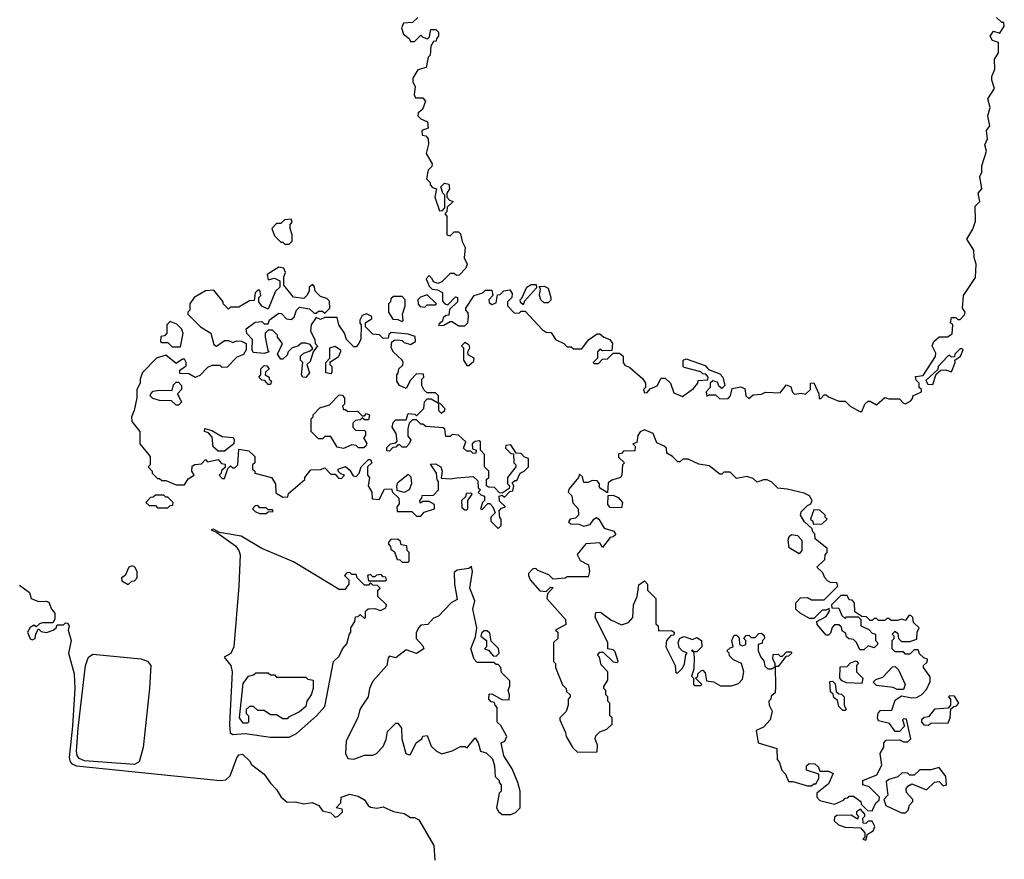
# Model space of a CAD drawing. Extents: x 2601477 to 2753313, y 449408 to 581029.
# Tile 25 of 203: x 2633556 to 2638267, y 489188 to 493204. Entities that reach past the tile are written whole.
import ezdxf

# ---------------------------------------------------------------- set-up
doc = ezdxf.new("R2010")
doc.units = 0

msp = doc.modelspace()

# ---------------------------------------------------------------- linework, layer by layer
at = {"layer": '0CON05XD'}
for points in [[(2635460, 493215), (2635435, 493190), (2635391.7, 493188.3), (2635382.5, 493165), (2635392.5, 493135), (2635420, 493115), (2635425, 493100), (2635445, 493100), (2635475, 493130), (2635485, 493120), (2635507, 493113), (2635517, 493123), (2635523, 493157), (2635547, 493157), (2635560, 493145), (2635560, 493125), (2635550, 493115), (2635548.3, 493101.7), (2635535, 493100), (2635523, 493077), (2635520, 493035), (2635510, 493025), (2635500, 492975), (2635460, 492965), (2635437.5, 492925), (2635437.5, 492905), (2635447.5, 492885), (2635442.5, 492845), (2635450, 492830), (2635485, 492830), (2635497.5, 492815), (2635482.5, 492775), (2635461.7, 492758.3), (2635460, 492745), (2635475, 492730), (2635507.5, 492715), (2635510, 492685), (2635480, 492675), (2635481.7, 492651.7), (2635498.3, 492648.3), (2635510, 492635), (2635511.7, 492608.3), (2635500, 492565), (2635530, 492515), (2635528.3, 492501.7), (2635510, 492485), (2635502.5, 492442.5), (2635520, 492425), (2635520, 492415), (2635531.7, 492401.7), (2635550, 492395), (2635542.5, 492355), (2635565, 492290), (2635578.3, 492291.7), (2635590, 492305), (2635590, 492365), (2635580, 492375), (2635570, 492405), (2635588.3, 492421.7), (2635608.3, 492418.3), (2635612.5, 492395), (2635600, 492375), (2635600, 492355), (2635611.7, 492341.7), (2635630, 492335), (2635601.7, 492308.3), (2635600, 492285), (2635590, 492275), (2635600, 492265), (2635600, 492175), (2635615, 492170), (2635635, 492190), (2635655, 492190), (2635665, 492180), (2635673, 492143), (2635687.5, 492115), (2635682.5, 492065), (2635697.5, 492035), (2635690, 492015), (2635658.3, 491981.7), (2635645, 491980), (2635635, 491990), (2635615, 491990), (2635575, 491950), (2635557, 491943), (2635535, 491950), (2635530, 491965), (2635515, 491980), (2635500, 491965), (2635515, 491930), (2635530, 491915), (2635555, 491912.5), (2635579.3, 491899.3), (2635578.3, 491858.3), (2635590, 491845), (2635605, 491840), (2635641.7, 491878.3), (2635650, 491875), (2635650, 491855), (2635611.7, 491818.3), (2635608.3, 491791.7), (2635595, 491790), (2635581.7, 491778.3), (2635578.3, 491761.7), (2635561.7, 491748.3), (2635561.7, 491741.7), (2635585, 491742.5), (2635615, 491760), (2635625, 491760), (2635655, 491740), (2635685, 491740), (2635700, 491755), (2635702.5, 491785), (2635701.7, 491801.7), (2635690, 491815), (2635690, 491825), (2635730, 491885), (2635771.7, 491898.3), (2635785, 491910), (2635815, 491910), (2635820, 491885), (2635800, 491865), (2635801.7, 491851.7), (2635815, 491842.5), (2635835, 491850), (2635841.7, 491888.3), (2635855, 491890), (2635873, 491907), (2635901.7, 491911.7), (2635912.5, 491895), (2635910, 491875), (2635890, 491855), (2635890, 491835), (2635921.7, 491801.7), (2635945, 491800), (2635955, 491810), (2635975, 491810), (2636055, 491722.5), (2636075, 491710), (2636098.3, 491708.3), (2636120, 491675), (2636160, 491655), (2636175, 491640), (2636195, 491640), (2636205, 491630), (2636245, 491630), (2636277, 491673), (2636318.3, 491701.7), (2636331.7, 491701.7), (2636350, 491685), (2636380, 491675), (2636392.5, 491655), (2636388.3, 491621.7), (2636345, 491620), (2636331.7, 491628.3), (2636320, 491615), (2636320, 491585), (2636305, 491570), (2636300, 491565), (2636305, 491560), (2636325, 491560), (2636345, 491580), (2636368.3, 491581.7), (2636395, 491610), (2636425, 491610), (2636442.5, 491595), (2636442.5, 491565), (2636451.7, 491551.7), (2636475, 491540), (2636536.7, 491486.7), (2636550, 491465), (2636550, 491445), (2636540, 491435), (2636545, 491420), (2636558.3, 491421.7), (2636571.7, 491438.3), (2636606.7, 491453.3), (2636625, 491490), (2636645, 491490), (2636670, 491465), (2636685, 491420), (2636727.5, 491402.5), (2636779.3, 491440.7), (2636800, 491465), (2636801.7, 491478.3), (2636848.3, 491481.7), (2636850, 491495), (2636838.3, 491508.3), (2636825, 491510), (2636815, 491520), (2636735, 491540), (2636730, 491545), (2636730, 491575), (2636745, 491582.5), (2636835, 491550), (2636851.7, 491531.7), (2636905, 491510), (2636920, 491495), (2636930, 491455), (2636915, 491440), (2636901.7, 491451.7), (2636895, 491470), (2636872.5, 491477.5), (2636860, 491465), (2636860, 491445), (2636840, 491425), (2636843, 491403), (2636855, 491410), (2636885, 491410), (2636905, 491390), (2636945, 491392.5), (2636957.5, 491405), (2636965, 491440), (2637005, 491447.5), (2637025, 491440), (2637030, 491405), (2637045, 491392.5), (2637065, 491410), (2637105, 491412.5), (2637125, 491422.5), (2637195, 491420), (2637225, 491457.5), (2637245, 491447.5), (2637253, 491423), (2637263.3, 491413.3), (2637295, 491417.5), (2637315, 491412.5), (2637340, 491435), (2637340, 491465), (2637355, 491467.5), (2637380, 491415), (2637381.7, 491391.7), (2637388.3, 491391.7), (2637405, 491410), (2637415, 491410), (2637425, 491400), (2637475, 491380), (2637505, 491380), (2637530, 491355), (2637575, 491330), (2637585, 491330), (2637600, 491365), (2637615, 491380), (2637625, 491380), (2637655, 491362.5), (2637695, 491397.5), (2637715, 491390), (2637765, 491390), (2637785, 491370), (2637795, 491367.5), (2637819.3, 491380.7), (2637830, 491395), (2637830, 491405), (2637870, 491425), (2637870, 491435), (2637860, 491445), (2637860, 491465), (2637845, 491480), (2637841.7, 491498.3), (2637878.3, 491501.7), (2637937, 491593), (2637939.3, 491609.3), (2637922.5, 491645), (2637930, 491665), (2637955, 491687.5), (2637995, 491687.5), (2638018.3, 491701.7), (2638020, 491745), (2638010, 491755), (2638015, 491780), (2638035, 491780), (2638045, 491770), (2638055, 491770), (2638077, 491793), (2638080, 491805), (2638067.5, 491825), (2638072.5, 491885), (2638129.3, 491970.7), (2638132.5, 492035), (2638123, 492067), (2638121.7, 492101.7), (2638087.5, 492155), (2638117, 492203), (2638129.3, 492240.7), (2638128.3, 492311.7), (2638150, 492335), (2638142.5, 492375), (2638160, 492395), (2638150, 492455), (2638160, 492475), (2638160, 492505), (2638182.5, 492575), (2638173.3, 492605), (2638186.7, 492635), (2638182.5, 492675), (2638197, 492697), (2638187.5, 492745), (2638200, 492785), (2638187.5, 492825), (2638220, 492875), (2638206.7, 492915), (2638207, 492933), (2638221.7, 492968.3), (2638220, 493015), (2638240, 493045), (2638240, 493095), (2638210, 493105), (2638200, 493125), (2638215, 493150), (2638245, 493140), (2638267, 493173), (2638265, 493190), (2638255, 493190), (2638230, 493215)], [(2634845, 492130), (2634860, 492145), (2634860, 492175), (2634850, 492205), (2634850, 492225), (2634860, 492235), (2634855, 492250), (2634823, 492247), (2634805, 492230), (2634785, 492230), (2634762.5, 492205), (2634775, 492170), (2634805, 492140), (2634815, 492140), (2634825, 492130), (2634845, 492130)], [(2635845, 490770), (2635860, 490785), (2635860, 490815), (2635852.5, 490822.5), (2635850, 490855), (2635861.7, 490868.3), (2635880, 490875), (2635851.7, 490901.7), (2635850, 490925), (2635865, 490930), (2635875, 490920), (2635901.7, 490948.3), (2635915, 490950), (2635920, 490975), (2635911.7, 490988.3), (2635925, 491000), (2635935, 491000), (2635950, 491035), (2635970, 491045), (2635990, 491065), (2635990, 491105), (2635971.7, 491111.7), (2635955, 491130), (2635931.7, 491131.7), (2635905, 491170), (2635881.7, 491168.3), (2635880, 491155), (2635905, 491130), (2635918.3, 491128.3), (2635920, 491085), (2635930, 491075), (2635930, 491065), (2635890, 491015), (2635890, 490985), (2635900, 490975), (2635898.3, 490961.7), (2635865, 490940), (2635851.7, 490941.7), (2635827, 490967), (2635798.3, 490968.3), (2635790, 490975), (2635790, 491005), (2635800, 491015), (2635800, 491045), (2635780, 491065), (2635780, 491125), (2635760, 491145), (2635760, 491185), (2635755, 491190), (2635735, 491187.5), (2635720, 491175), (2635721.7, 491151.7), (2635740, 491145), (2635738.3, 491131.7), (2635725, 491130), (2635715, 491140), (2635695, 491140), (2635680, 491155), (2635690, 491185), (2635655, 491217.5), (2635625, 491220), (2635615, 491210), (2635595, 491210), (2635590, 491245), (2635581.7, 491251.7), (2635498.3, 491258.3), (2635485, 491270), (2635475, 491270), (2635455, 491290), (2635435, 491290), (2635420, 491275), (2635413.3, 491246.7), (2635413, 491213), (2635427.5, 491195), (2635420, 491175), (2635405, 491160), (2635385, 491160), (2635375, 491170), (2635365, 491170), (2635355, 491160), (2635341.7, 491158.3), (2635325, 491140), (2635311.7, 491141.7), (2635311.7, 491158.3), (2635330, 491175), (2635355, 491180), (2635361.7, 491188.3), (2635356.7, 491225), (2635337.5, 491255), (2635343, 491277), (2635355, 491290), (2635405, 491290), (2635415, 491320), (2635447, 491317), (2635455, 491310), (2635490, 491345), (2635493, 491377), (2635505, 491390), (2635525, 491390), (2635560, 491370), (2635560, 491335), (2635571.7, 491321.7), (2635590, 491335), (2635590, 491345), (2635568.3, 491368.3), (2635560, 491370), (2635560, 491405), (2635545, 491420), (2635505, 491420), (2635491.7, 491431.7), (2635480, 491455), (2635480, 491485), (2635490, 491495), (2635488.3, 491508.3), (2635455, 491510), (2635425, 491480), (2635405, 491440), (2635372.5, 491455), (2635360, 491475), (2635360, 491505), (2635367, 491513), (2635370, 491535), (2635388.3, 491551.7), (2635390, 491565), (2635386.4, 491576.4), (2635343.6, 491613.6), (2635332.5, 491635), (2635337, 491663), (2635348.3, 491671.7), (2635365, 491672.5), (2635385, 491670), (2635395, 491660), (2635425, 491650), (2635450, 491665), (2635448.3, 491688.3), (2635415, 491700), (2635332.5, 491707.5), (2635321.7, 491698.3), (2635318.3, 491681.7), (2635295, 491680), (2635277, 491697), (2635245, 491700), (2635210, 491735), (2635210, 491755), (2635240, 491775), (2635240, 491785), (2635215, 491797.5), (2635195, 491790), (2635183, 491767), (2635183, 491753), (2635190, 491745), (2635187.5, 491675), (2635175, 491650), (2635165, 491640), (2635155, 491640), (2635120, 491675), (2635110, 491705), (2635082.5, 491745), (2635075, 491780), (2635015, 491780), (2634995, 491770), (2634975, 491780), (2634950, 491745), (2634947.5, 491715), (2634967.5, 491675), (2634970, 491655), (2634980, 491645), (2634960, 491615), (2634945, 491570), (2634930, 491555), (2634942.5, 491515), (2634925, 491492.5), (2634910, 491495), (2634903.3, 491505), (2634910, 491565), (2634900, 491575), (2634900, 491595), (2634915, 491610), (2634945, 491620), (2634958.3, 491631.7), (2634945, 491650), (2634925, 491657.5), (2634903.3, 491656.7), (2634887, 491643), (2634860, 491635), (2634840, 491615), (2634835, 491600), (2634815, 491580), (2634805, 491580), (2634790, 491605), (2634812.5, 491655), (2634790, 491685), (2634790, 491695), (2634765, 491720), (2634745, 491720), (2634730, 491705), (2634730, 491685), (2634742.5, 491622.5), (2634750, 491615), (2634725, 491607.5), (2634673, 491613), (2634667.5, 491625), (2634670, 491675), (2634643, 491703), (2634640, 491725), (2634683, 491757), (2634715, 491760), (2634725, 491750), (2634745, 491750), (2634751.7, 491768.3), (2634795, 491800), (2634808.3, 491798.3), (2634833, 491773), (2634855, 491770), (2634868.3, 491781.7), (2634880, 491815), (2634895, 491830), (2634941.7, 491821.7), (2634965, 491800), (2634975, 491800), (2634985, 491810), (2635005, 491810), (2635015, 491800), (2635040, 491825), (2635038.3, 491858.3), (2635025, 491870), (2634995, 491880), (2634970, 491905), (2634967, 491927), (2634958.3, 491938.3), (2634948.3, 491931.7), (2634940, 491925), (2634940, 491905), (2634930, 491885), (2634915, 491870), (2634865, 491877.5), (2634820, 491935), (2634820, 491975), (2634827.5, 491995), (2634820, 492015), (2634795, 492020), (2634740, 491985), (2634745, 491960), (2634775, 491967.5), (2634800, 491955), (2634800, 491925), (2634780, 491905), (2634745, 491820), (2634713.6, 491833.6), (2634700, 491855), (2634700, 491875), (2634710, 491885), (2634705, 491910), (2634695, 491910), (2634681.7, 491898.3), (2634678.3, 491861.7), (2634655, 491860), (2634605, 491830), (2634565, 491830), (2634555, 491820), (2634530, 491845), (2634530, 491855), (2634485, 491910), (2634445, 491907.5), (2634390, 491875), (2634370, 491845), (2634370, 491815), (2634360, 491805), (2634360, 491795), (2634420, 491735), (2634470, 491705), (2634485, 491650), (2634497, 491643), (2634535, 491670), (2634555, 491670), (2634575, 491660), (2634595, 491667.5), (2634616.7, 491666.7), (2634640, 491655), (2634640, 491625), (2634626.7, 491603.3), (2634595, 491590), (2634548.3, 491541.7), (2634525, 491540), (2634515, 491550), (2634475, 491550), (2634455, 491540), (2634418.3, 491501.7), (2634395, 491492.5), (2634365, 491510), (2634321.7, 491511.7), (2634321.7, 491528.3), (2634351.7, 491548.3), (2634352.5, 491565), (2634345, 491580), (2634335, 491580), (2634305, 491560), (2634255, 491600), (2634210, 491585), (2634143.6, 491516.4), (2634132.5, 491485), (2634132.5, 491465), (2634116.2, 491435), (2634116.7, 491395), (2634103.3, 491335), (2634090, 491305), (2634092, 491282), (2634130, 491235), (2634130, 491175), (2634180, 491115), (2634180, 491075), (2634170, 491065), (2634190, 491045), (2634190, 491035), (2634215, 491010), (2634225, 491010), (2634235, 491000), (2634255, 491000), (2634305, 490980), (2634345, 490980), (2634361.7, 491008.3), (2634390, 491025), (2634380, 491045), (2634381.7, 491068.3), (2634393, 491077), (2634425, 491080), (2634445, 491100), (2634455, 491090), (2634505, 491100), (2634521.7, 491081.7), (2634538.3, 491078.3), (2634538.3, 491061.7), (2634521.7, 491048.3), (2634520, 491035), (2634510, 491025), (2634525, 491010), (2634535, 491010), (2634551.7, 491058.3), (2634565, 491070), (2634575, 491060), (2634585, 491060), (2634600, 491075), (2634605, 491150), (2634651.7, 491141.7), (2634680, 491115), (2634680, 491085), (2634670, 491075), (2634670, 491055), (2634680, 491045), (2634680, 491035), (2634760, 491015), (2634780, 490985), (2634781.7, 490941.7), (2634815, 490920), (2634838.3, 490921.7), (2634841.7, 490938.3), (2634920, 491005), (2634920, 491015), (2634948.3, 491051.7), (2634995, 491052.5), (2635015, 491060), (2635045, 491030), (2635065, 491030), (2635081.7, 491011.7), (2635095, 491010), (2635110, 491025), (2635091.7, 491031.7), (2635080, 491045), (2635080, 491055), (2635115, 491067.5), (2635135, 491050), (2635151.7, 491021.7), (2635165, 491020), (2635180, 491035), (2635190, 491065), (2635225, 491100), (2635235, 491100), (2635240, 491085), (2635220, 491065), (2635220, 491025), (2635230, 491015), (2635222.5, 490975), (2635240, 490945), (2635241.7, 490911.7), (2635275, 490910), (2635301.7, 490958.3), (2635335, 490960), (2635340, 490945), (2635370, 490915), (2635371.7, 490888.3), (2635360, 490875), (2635361.7, 490851.7), (2635431.7, 490851.7), (2635455, 490830), (2635475, 490830), (2635491.7, 490848.3), (2635540, 490865), (2635540, 490885), (2635515, 490900), (2635485, 490900), (2635471.7, 490891.7), (2635470, 490905), (2635480, 490915), (2635481.7, 490928.3), (2635535, 490930), (2635560, 490955), (2635560, 490995), (2635553, 491003), (2635550, 491035), (2635521.7, 491078.3), (2635545, 491080), (2635570, 491065), (2635577.5, 491045), (2635571.7, 491011.7), (2635615, 491007.5), (2635646.7, 491013.3), (2635725, 491020), (2635748.3, 490998.3), (2635750, 490965), (2635760, 490955), (2635750, 490945), (2635761.7, 490931.7), (2635780, 490925), (2635780, 490905), (2635770, 490895), (2635760, 490865), (2635768.3, 490861.7), (2635795, 490890), (2635805, 490890), (2635820, 490875), (2635830, 490845), (2635810, 490825), (2635810, 490805), (2635845, 490770)], [(2635965, 491840), (2635951.7, 491851.7), (2635950, 491865), (2635958.3, 491871.7), (2635982.5, 491925), (2636003, 491937), (2636027, 491937), (2636028.3, 491921.7), (2635971.7, 491858.3), (2635965, 491840)], [(2636085, 491850), (2636065, 491850), (2636050, 491865), (2636042.5, 491885), (2636047.5, 491917.5), (2636041.7, 491928.3), (2636065, 491930), (2636085, 491920), (2636097.5, 491875), (2636097, 491863), (2636085, 491850)], [(2635385, 491760), (2635390, 491765), (2635387.5, 491795), (2635400, 491835), (2635400, 491865), (2635385, 491880), (2635345, 491880), (2635331.7, 491868.3), (2635330, 491855), (2635320, 491845), (2635320, 491805), (2635341.7, 491771.7), (2635365, 491770), (2635385, 491760)], [(2635495, 491830), (2635505, 491840), (2635545, 491840), (2635550, 491845), (2635505, 491887.5), (2635473, 491877), (2635460, 491865), (2635463, 491843), (2635471.7, 491831.7), (2635495, 491830)], [(2634325, 491640), (2634337.5, 491705), (2634330, 491725), (2634308.3, 491748.3), (2634275, 491760), (2634260, 491745), (2634260, 491705), (2634248.3, 491691.7), (2634231.7, 491688.3), (2634230, 491665), (2634235, 491660), (2634265, 491660), (2634285, 491640), (2634325, 491640)], [(2635045, 491510), (2635020, 491515), (2635020, 491565), (2635040, 491585), (2635040, 491635), (2635065, 491642.5), (2635090, 491625), (2635090, 491615), (2635079.3, 491590.7), (2635040, 491565), (2635040, 491555), (2635050, 491545), (2635050, 491515), (2635045, 491510)], [(2635705, 491550), (2635728.3, 491571.7), (2635730, 491585), (2635701.7, 491601.7), (2635700, 491615), (2635710, 491635), (2635707, 491647), (2635685, 491660), (2635670, 491645), (2635680, 491635), (2635680, 491575), (2635695, 491550), (2635705, 491550)], [(2637925, 491460), (2637941.7, 491508.3), (2637962.5, 491527.5), (2637985, 491530), (2638015, 491520), (2638032.5, 491565), (2638030, 491575), (2638057.5, 491595), (2638070, 491625), (2638065, 491630), (2638055, 491630), (2638030, 491605), (2638028.3, 491591.7), (2638015, 491590), (2638005, 491600), (2637995, 491592.5), (2637950, 491545), (2637948.3, 491531.7), (2637891.7, 491478.3), (2637901.7, 491461.7), (2637925, 491460)], [(2634755, 491460), (2634745, 491460), (2634728.3, 491478.3), (2634715, 491480), (2634700, 491495), (2634710, 491505), (2634710, 491535), (2634725, 491550), (2634738.3, 491548.3), (2634750, 491535), (2634731.7, 491518.3), (2634730, 491505), (2634750, 491495), (2634750, 491485), (2634760, 491475), (2634755, 491460)], [(2634315, 491360), (2634305, 491360), (2634281.7, 491381.7), (2634225, 491382.5), (2634193, 491393), (2634180, 491405), (2634182.5, 491415), (2634195, 491427.5), (2634225, 491432.5), (2634285, 491430), (2634291.7, 491458.3), (2634305, 491470), (2634315, 491470), (2634330, 491455), (2634330, 491435), (2634310, 491415), (2634330, 491375), (2634315, 491360)], [(2635105, 491152.5), (2635075, 491160), (2635045, 491210), (2635015, 491210), (2635005, 491200), (2634985, 491200), (2634950, 491235), (2634950, 491295), (2634960, 491305), (2634960, 491315), (2634991.7, 491348.3), (2635038.3, 491361.7), (2635085, 491410), (2635098.3, 491408.3), (2635110, 491395), (2635110, 491365), (2635100, 491355), (2635105, 491340), (2635115, 491340), (2635125, 491330), (2635171.7, 491331.7), (2635195, 491310), (2635205, 491310), (2635215, 491320), (2635230, 491315), (2635225, 491290), (2635205, 491290), (2635195, 491300), (2635185, 491290), (2635163, 491287), (2635150, 491275), (2635150, 491255), (2635161.7, 491241.7), (2635205, 491240), (2635210, 491235), (2635210, 491215), (2635200, 491205), (2635217, 491177), (2635212.5, 491165), (2635203, 491157), (2635177, 491157), (2635165, 491167.5), (2635145, 491170), (2635105, 491152.5)], [(2634535, 491140), (2634505, 491140), (2634481.7, 491161.7), (2634477, 491207), (2634458.3, 491228.3), (2634440, 491235), (2634441.7, 491248.3), (2634475, 491240), (2634525, 491210), (2634576.4, 491206.4), (2634582.5, 491195), (2634580, 491175), (2634535, 491140)], [(2637635, 489420), (2637651.7, 489458.3), (2637668.3, 489471.7), (2637670, 489485), (2637620, 489535), (2637590, 489545), (2637590, 489565), (2637657, 489593), (2637681.7, 489638.3), (2637672.5, 489695), (2637690, 489725), (2637690, 489745), (2637701.7, 489758.3), (2637765, 489760), (2637785, 489750), (2637805, 489750), (2637820, 489765), (2637798.3, 489858.3), (2637785, 489860), (2637780, 489855), (2637790, 489825), (2637765, 489800), (2637745, 489800), (2637718.3, 489838.3), (2637665, 489850), (2637660, 489865), (2637663, 489887), (2637675, 489900), (2637728.3, 489901.7), (2637745, 489950), (2637775, 489970), (2637825, 489960), (2637847, 489963), (2637870, 489975), (2637895, 490000), (2637911.7, 490038.3), (2637911.7, 490061.7), (2637880, 490105), (2637880, 490115), (2637898.3, 490131.7), (2637900, 490145), (2637881.7, 490151.7), (2637861.7, 490171.7), (2637855, 490190), (2637835, 490190), (2637815, 490170), (2637795, 490170), (2637785, 490180), (2637745, 490180), (2637730, 490195), (2637730, 490235), (2637740, 490245), (2637740, 490255), (2637730, 490265), (2637745, 490280), (2637758.3, 490268.3), (2637760, 490245), (2637775, 490230), (2637815, 490230), (2637848.3, 490241.7), (2637850, 490275), (2637860, 490295), (2637831.7, 490321.7), (2637830, 490345), (2637820, 490355), (2637810, 490355), (2637795, 490330), (2637777.5, 490337.5), (2637755, 490330), (2637725, 490330), (2637715, 490340), (2637705, 490340), (2637695, 490330), (2637665, 490330), (2637655, 490340), (2637645, 490340), (2637635, 490330), (2637625, 490330), (2637608.3, 490348.3), (2637585, 490350), (2637551.7, 490371.7), (2637550, 490415), (2637538.3, 490428.3), (2637525, 490430), (2637515, 490450), (2637485, 490450), (2637440, 490405), (2637441.7, 490391.7), (2637475, 490390), (2637490, 490355), (2637505, 490340), (2637512.5, 490347.5), (2637568.3, 490348.3), (2637580, 490335), (2637580, 490305), (2637618.3, 490288.3), (2637635, 490270), (2637650, 490265), (2637650, 490235), (2637660, 490225), (2637660, 490215), (2637645, 490200), (2637615, 490210), (2637595, 490190), (2637575, 490190), (2637560, 490225), (2637545, 490240), (2637523, 490243), (2637511.7, 490251.7), (2637508.3, 490268.3), (2637491.7, 490281.7), (2637488.3, 490298.3), (2637475, 490310), (2637455, 490310), (2637443, 490297), (2637435, 490270), (2637425, 490260), (2637415, 490260), (2637371.7, 490311.7), (2637370, 490325), (2637415, 490350), (2637430, 490375), (2637428.3, 490388.3), (2637415, 490380), (2637395, 490380), (2637355, 490340), (2637335, 490340), (2637290, 490365), (2637270, 490385), (2637270, 490415), (2637291.7, 490438.3), (2637325, 490440), (2637345, 490430), (2637405, 490430), (2637470, 490495), (2637465, 490510), (2637435, 490512.5), (2637420.7, 490520.7), (2637407.5, 490535), (2637398.3, 490558.3), (2637370, 490585), (2637408.3, 490621.7), (2637410, 490645), (2637420, 490655), (2637420, 490675), (2637361.7, 490721.7), (2637360, 490745), (2637350, 490755), (2637348.3, 490768.3), (2637311.7, 490801.7), (2637292.5, 490835), (2637295, 490850), (2637325, 490880), (2637341.7, 490888.3), (2637347.5, 490905), (2637335, 490927.5), (2637309.3, 490939.3), (2637228.3, 490958.3), (2637183, 490963), (2637155, 490992.5), (2637133, 491003), (2637115, 491003.3), (2637085, 490992.5), (2637065, 491010), (2637035, 491020), (2636985, 491010), (2636955, 491040), (2636925, 491040), (2636915, 491030), (2636905, 491030), (2636855, 491070), (2636805, 491077.5), (2636755, 491102.5), (2636728.3, 491101.7), (2636715, 491090), (2636705, 491090), (2636680, 491115), (2636651.7, 491131.7), (2636650, 491155), (2636640, 491165), (2636605, 491180), (2636587.5, 491225), (2636545, 491242.5), (2636525, 491232.5), (2636513.9, 491216.1), (2636508.3, 491181.7), (2636490, 491175), (2636500, 491165), (2636498.3, 491141.7), (2636445, 491140), (2636435, 491130), (2636421.7, 491128.3), (2636421.7, 491111.7), (2636450, 491085), (2636440, 491075), (2636437.5, 491025), (2636430, 491015), (2636388.3, 491001.7), (2636371.7, 490988.3), (2636368.3, 490941.7), (2636330, 490965), (2636330, 490985), (2636318.3, 490998.3), (2636295, 491000), (2636275, 490990), (2636255, 490990), (2636248.3, 491018.3), (2636235, 491030), (2636230, 491015), (2636185, 490960), (2636180, 490945), (2636197, 490927), (2636203, 490893), (2636227.5, 490865), (2636230, 490835), (2636215, 490820), (2636190, 490815), (2636181.7, 490801.7), (2636193, 490793), (2636231.7, 490791.7), (2636255, 490782.5), (2636285, 490790), (2636302.5, 490815), (2636315, 490822.5), (2636327.5, 490815), (2636351.7, 490771.7), (2636398.3, 490758.3), (2636408.3, 490741.7), (2636395, 490730), (2636381.7, 490728.3), (2636345, 490680), (2636331.7, 490701.7), (2636265, 490697.5), (2636223, 490647), (2636237, 490617), (2636277.5, 490597.5), (2636282.5, 490565), (2636275, 490540), (2636175, 490540), (2636165, 490532.5), (2636108.3, 490528.3), (2636088.3, 490548.3), (2636035, 490570), (2636025, 490580), (2636011.7, 490578.3), (2635990, 490555), (2635990, 490545), (2635997.5, 490525), (2636045, 490472.5), (2636075, 490470), (2636095, 490490), (2636108.3, 490488.3), (2636081.7, 490458.3), (2636077.5, 490435), (2636167.5, 490335), (2636168.3, 490311.7), (2636120, 490285), (2636130, 490275), (2636130, 490245), (2636110, 490225), (2636110, 490135), (2636120, 490125), (2636120, 490105), (2636153, 490023), (2636170, 490005), (2636171.7, 489991.7), (2636190, 489975), (2636190, 489965), (2636180, 489955), (2636180, 489925), (2636170, 489895), (2636140, 489865), (2636140, 489855), (2636167.5, 489795), (2636170, 489775), (2636201.7, 489721.7), (2636225, 489700), (2636318.3, 489701.7), (2636320, 489735), (2636310, 489765), (2636311.7, 489778.3), (2636331.7, 489798.3), (2636365, 489810), (2636390, 489835), (2636390, 489865), (2636380, 489875), (2636380, 489935), (2636370, 489945), (2636370, 489965), (2636360, 489975), (2636360, 489995), (2636350, 490005), (2636350, 490015), (2636370, 490045), (2636370, 490085), (2636338.3, 490118.3), (2636330, 490155), (2636320, 490165), (2636331.7, 490178.3), (2636348.3, 490178.3), (2636395, 490132.5), (2636415, 490130), (2636420, 490135), (2636405, 490180), (2636395, 490190), (2636370, 490195), (2636370, 490225), (2636310, 490345), (2636311.7, 490368.3), (2636335, 490370), (2636383.9, 490333.9), (2636435, 490310), (2636468.3, 490321.7), (2636490, 490345), (2636492.5, 490405), (2636510, 490445), (2636518.3, 490501.7), (2636545, 490520), (2636560, 490505), (2636560, 490475), (2636600, 490435), (2636600, 490315), (2636610, 490305), (2636611.7, 490281.7), (2636675, 490282.5), (2636687.5, 490275), (2636685, 490260), (2636671.7, 490258.3), (2636650, 490235), (2636647.5, 490205), (2636692.5, 490115), (2636695, 490080), (2636705, 490080), (2636727, 490103), (2636736.4, 490123.6), (2636743, 490167), (2636750, 490175), (2636725, 490186.2), (2636711.4, 490201.4), (2636706, 490225), (2636713.9, 490246.1), (2636735, 490253.8), (2636775, 490240), (2636795, 490250), (2636817.5, 490235), (2636820, 490205), (2636795, 490180), (2636780, 490180), (2636775, 490190), (2636770, 490185), (2636780, 490180), (2636782.5, 490155), (2636781.7, 490098.3), (2636770, 490065), (2636780, 490055), (2636780, 490025), (2636785, 490020), (2636815, 490020), (2636820, 490025), (2636790, 490055), (2636800, 490065), (2636800, 490075), (2636818.3, 490091.7), (2636825, 490092.5), (2636835, 490080), (2636842.5, 490042.5), (2636875, 490037.5), (2636908.3, 490018.3), (2636961.7, 490018.3), (2636995, 490030), (2637015, 490050), (2637020, 490085), (2637010, 490125), (2636971.7, 490141.7), (2636951.7, 490161.7), (2636950, 490175), (2636940, 490185), (2636955, 490200), (2636970, 490205), (2636962.5, 490235), (2636975, 490260), (2636985, 490260), (2636998.3, 490248.3), (2637000, 490215), (2637015, 490210), (2637030, 490215), (2637030, 490235), (2637020, 490245), (2637031.7, 490258.3), (2637045, 490260), (2637055, 490250), (2637075, 490250), (2637091.7, 490268.3), (2637105, 490270), (2637118.3, 490258.3), (2637120, 490245), (2637110, 490235), (2637108.3, 490221.7), (2637090, 490215), (2637090, 490185), (2637102.5, 490155), (2637117, 490137), (2637121.7, 490111.7), (2637135, 490100), (2637155, 490100), (2637170, 490110), (2637172.5, 490015), (2637170, 489985), (2637151.7, 489968.3), (2637150, 489955), (2637140, 489945), (2637142.5, 489925), (2637156.7, 489896.7), (2637146.7, 489855), (2637115, 489820), (2637080, 489805), (2637090, 489745), (2637178.3, 489718.3), (2637180, 489665), (2637190, 489655), (2637202.5, 489615), (2637220, 489595), (2637235, 489560), (2637255, 489560), (2637325, 489540), (2637345, 489540), (2637355, 489550), (2637365, 489550), (2637380, 489575), (2637380, 489595), (2637320, 489615), (2637320, 489635), (2637333.6, 489646.4), (2637360, 489645), (2637378.3, 489628.3), (2637385, 489610), (2637425, 489610), (2637448.3, 489598.3), (2637425, 489550), (2637370, 489505), (2637370, 489485), (2637385, 489470), (2637455, 489452.5), (2637498.3, 489471.7), (2637505, 489480), (2637518.3, 489481.7), (2637525, 489490), (2637545, 489490), (2637580, 489465), (2637581.7, 489451.7), (2637611.7, 489421.7), (2637635, 489420)], [(2635395, 490942.5), (2635361.7, 490951.7), (2635360, 490975), (2635365, 490990), (2635415, 491030), (2635427, 491017), (2635430, 490985), (2635420, 490955), (2635395, 490942.5)], [(2634265, 490870), (2634275, 490880), (2634288.3, 490881.7), (2634290, 490895), (2634265, 490920), (2634255, 490920), (2634245, 490930), (2634205, 490930), (2634195, 490920), (2634181.7, 490918.3), (2634160, 490895), (2634175, 490880), (2634205, 490880), (2634215, 490870), (2634265, 490870)], [(2635695, 490860), (2635700, 490865), (2635700, 490905), (2635720, 490935), (2635715, 490940), (2635691.7, 490938.3), (2635688.3, 490921.7), (2635670, 490905), (2635671.7, 490871.7), (2635685, 490860), (2635695, 490860)], [(2636435, 490870), (2636381.7, 490871.7), (2636370, 490885), (2636371.7, 490928.3), (2636395, 490930), (2636419.3, 490919.3), (2636440, 490895), (2636435, 490870)], [(2634735, 490842.5), (2634745, 490850), (2634768.3, 490851.7), (2634765, 490860), (2634745, 490860), (2634735, 490870), (2634705, 490870), (2634695, 490880), (2634681.7, 490878.3), (2634670, 490865), (2634681.7, 490851.7), (2634703, 490843), (2634735, 490842.5)], [(2637351.7, 490791.7), (2637395, 490792.5), (2637420, 490815), (2637410, 490825), (2637410, 490835), (2637385, 490857.5), (2637355, 490860), (2637340, 490815), (2637350, 490805), (2637351.7, 490791.7)], [(2634845, 489772.5), (2634879.5, 489790.5), (2634975.3, 489874.7), (2635015, 489918.6), (2635056.7, 490135), (2635085, 490160), (2635100, 490195), (2635121.7, 490218.3), (2635133, 490267), (2635140, 490275), (2635140, 490295), (2635160, 490325), (2635161.7, 490348.3), (2635175, 490350), (2635185, 490360), (2635205, 490340), (2635210, 490345), (2635210, 490375), (2635223, 490387), (2635255, 490387.5), (2635281.7, 490378.3), (2635308.3, 490391.7), (2635310, 490405), (2635270, 490445), (2635270, 490475), (2635280, 490485), (2635268.3, 490498.3), (2635245, 490500), (2635235, 490510), (2635225, 490500), (2635205, 490500), (2635170, 490535), (2635165, 490550), (2635145, 490550), (2635135, 490560), (2635121.7, 490558.3), (2635110, 490545), (2635130, 490525), (2635130, 490505), (2635110.7, 490479.3), (2635085, 490478.1), (2634865, 490610.6), (2634715, 490674.5), (2634615, 490734), (2634511.7, 490751.7), (2634483.3, 490766.7), (2634472.5, 490765), (2634498.8, 490751.2), (2634587.9, 490687.9), (2634604.6, 490665), (2634610, 490645), (2634604.7, 490495), (2634579.7, 490205), (2634566.5, 490173.5), (2634533.8, 490155), (2634565.2, 490115.2), (2634571.8, 490085), (2634559.2, 489835), (2634563.1, 489793.1), (2634575, 489784.5), (2634635, 489790.8), (2634755, 489772.8), (2634845, 489772.5)], [(2637285, 490650), (2637238.3, 490678.3), (2637233.3, 490715), (2637237.5, 490732.5), (2637248.3, 490741.7), (2637277, 490737), (2637297.5, 490715), (2637297.5, 490665), (2637285, 490650)], [(2635415, 490610), (2635420, 490615), (2635420, 490655), (2635410, 490665), (2635408.3, 490688.3), (2635381.7, 490691.7), (2635378.3, 490708.3), (2635365, 490720), (2635331.7, 490718.3), (2635320, 490705), (2635320, 490695), (2635330, 490685), (2635331.7, 490671.7), (2635348.3, 490658.3), (2635361.7, 490621.7), (2635375, 490620), (2635385, 490610), (2635415, 490610)], [(2634075, 490502.5), (2634091.7, 490518.3), (2634105, 490520), (2634117.5, 490535), (2634117.5, 490565), (2634106.4, 490586.4), (2634095, 490592.5), (2634077.5, 490585), (2634060, 490545), (2634042.5, 490535), (2634045, 490520), (2634075, 490502.5)], [(2635905, 489402.5), (2635928.3, 489411.7), (2635950, 489435), (2635950, 489515), (2635940, 489555), (2635911.7, 489621.7), (2635873, 489683), (2635860, 489745), (2635876.4, 489753.6), (2635886.7, 489775), (2635858.3, 489828.3), (2635840, 489845), (2635840, 489915), (2635830, 489925), (2635828.3, 489938.3), (2635811.7, 489941.7), (2635800, 489955), (2635801.7, 489978.3), (2635815, 489980), (2635863, 489953), (2635898.3, 489951.7), (2635900, 489975), (2635892.5, 489995), (2635901.7, 490018.3), (2635901.7, 490041.7), (2635861.7, 490081.7), (2635857.5, 490105), (2635845, 490120), (2635835, 490120), (2635825, 490130), (2635745, 490130), (2635730, 490145), (2635713.8, 490195), (2635737, 490253), (2635742.5, 490295), (2635723.3, 490385), (2635733.8, 490425), (2635710, 490485), (2635722.5, 490565), (2635718.3, 490588.3), (2635705, 490580), (2635648.3, 490571.7), (2635635, 490560), (2635636.7, 490505), (2635648.3, 490431.7), (2635620, 490415), (2635559.3, 490350.7), (2635535, 490342.5), (2635508.3, 490311.7), (2635475, 490307.5), (2635465, 490297.5), (2635453.3, 490273.3), (2635452.5, 490245), (2635485, 490210), (2635490, 490195), (2635455, 490172.5), (2635405, 490190), (2635355, 490152.5), (2635325, 490160), (2635318.3, 490151.7), (2635312.5, 490115), (2635245, 490040), (2635230, 490005), (2635222.5, 489965), (2635196.7, 489925), (2635183.3, 489905), (2635173.8, 489865), (2635118, 489755), (2635114.3, 489694.3), (2635125, 489671.2), (2635155, 489668), (2635205, 489686), (2635245, 489686.7), (2635262.5, 489695), (2635295, 489727.5), (2635309.3, 489760.7), (2635315, 489800), (2635355, 489840), (2635365, 489840), (2635382.5, 489815), (2635383.9, 489763.9), (2635403.3, 489695), (2635415, 489690), (2635425, 489690), (2635452.5, 489745), (2635480, 489765), (2635485, 489777.5), (2635505, 489780), (2635525, 489730), (2635550, 489705), (2635575, 489692.5), (2635625, 489706.7), (2635665, 489727.5), (2635687.5, 489727.5), (2635695, 489720), (2635735, 489770), (2635750, 489745), (2635760, 489705), (2635788.3, 489698.3), (2635818.3, 489668.3), (2635827.5, 489635), (2635830, 489585), (2635850, 489565), (2635850, 489555), (2635860, 489545), (2635860, 489515), (2635850, 489505), (2635837.5, 489435), (2635847, 489417), (2635865, 489402.5), (2635905, 489402.5)], [(2635305, 490520), (2635310, 490525), (2635308.3, 490538.3), (2635295, 490540), (2635285, 490550), (2635263, 490547), (2635255, 490540), (2635245, 490540), (2635235, 490550), (2635220, 490545), (2635225, 490520), (2635305, 490520)], [(2633555, 490500), (2633602.5, 490465), (2633610, 490435), (2633645, 490421.2), (2633683, 490423), (2633695, 490417.5), (2633707.5, 490385), (2633723.3, 490365), (2633723, 490337), (2633715, 490320), (2633665, 490320), (2633650, 490315), (2633635, 490300), (2633625, 490307.5), (2633605, 490297.5), (2633593.3, 490275), (2633605, 490242.5), (2633615, 490237.5), (2633630, 490245), (2633633, 490267), (2633645, 490290), (2633658.3, 490278.3), (2633683.6, 490273.6), (2633716.1, 490283.9), (2633730, 490295), (2633735, 490310), (2633765, 490310), (2633775, 490320), (2633785, 490317.5), (2633792.5, 490305), (2633787.5, 490285), (2633801.2, 490235), (2633788.6, 490175), (2633815.8, 490075), (2633818.9, 490005), (2633808.5, 489825), (2633791.8, 489675), (2633796.4, 489655), (2633805, 489644.6), (2633827.5, 489635), (2634295, 489586.9), (2634515, 489564.5), (2634542.3, 489567.7), (2634563.1, 489586.9), (2634595, 489673.3), (2634605, 489687.5), (2634621.7, 489691.7), (2634655, 489660), (2634665, 489642.5), (2634725.9, 489595.9), (2634755, 489552.5), (2634785, 489522.5), (2634807.5, 489485), (2634835, 489462), (2634875, 489463.3), (2634915, 489453.8), (2634955, 489460), (2634986.4, 489446.4), (2635005, 489420), (2635045, 489410), (2635065, 489390), (2635080, 489395), (2635100, 489415), (2635098.3, 489428.3), (2635070, 489435), (2635091.7, 489458.3), (2635093.3, 489485), (2635135, 489500), (2635175, 489490), (2635205, 489472.5), (2635222.5, 489445), (2635235, 489437.5), (2635265, 489432.5), (2635295, 489440), (2635345, 489416.7), (2635395, 489407.5), (2635425, 489387.5), (2635445, 489387.5), (2635465, 489377.5), (2635537.5, 489255), (2635542.5, 489185)], [(2635835, 490160), (2635850, 490175), (2635847, 490197), (2635811.7, 490231.7), (2635805, 490270), (2635791.7, 490281.7), (2635778.3, 490281.7), (2635765, 490270), (2635762.5, 490255), (2635790, 490235), (2635790, 490205), (2635780, 490195), (2635798.3, 490188.3), (2635821.7, 490161.7), (2635835, 490160)], [(2637185, 490110), (2637170, 490110), (2637170, 490125), (2637160, 490145), (2637161.7, 490168.3), (2637185, 490170), (2637195, 490160), (2637205, 490160), (2637225, 490180), (2637245, 490180), (2637250, 490175), (2637235, 490160), (2637221.7, 490158.3), (2637185, 490110)], [(2634105, 489642.1), (2633865, 489659.6), (2633840.7, 489670.8), (2633831.2, 489685), (2633827.7, 489705), (2633836.2, 489815), (2633870.4, 490115), (2633884.4, 490155), (2633905, 490169.5), (2634135, 490147.7), (2634166.6, 490136.6), (2634183.1, 490115), (2634177.3, 490005), (2634147.1, 489722.9), (2634127.3, 489655), (2634105, 489642.1)], [(2637585, 490030), (2637512.5, 490032.5), (2637491.7, 490041.7), (2637480, 490055), (2637481.7, 490108.3), (2637515, 490110), (2637531.7, 490128.3), (2637558.3, 490138.3), (2637570, 490125), (2637560, 490115), (2637560, 490085), (2637590, 490055), (2637585, 490030)], [(2634645, 489840), (2634625, 489840), (2634606.7, 489865), (2634625, 490030), (2634650, 490065), (2634675, 490070), (2634685, 490080), (2634745, 490080), (2634755, 490070), (2634775, 490070), (2634785, 490060), (2634925, 490060), (2634935, 490050), (2634960, 490045), (2634960, 490005), (2634950, 489975), (2634930, 489945), (2634925, 489920), (2634895, 489893.3), (2634841.7, 489868.3), (2634835, 489860), (2634815, 489860), (2634785, 489880), (2634755, 489880), (2634725, 489900), (2634695, 489900), (2634675, 489920), (2634655, 489920), (2634640, 489905), (2634640, 489885), (2634650, 489875), (2634650, 489845), (2634645, 489840)], [(2637785, 490000), (2637755, 490000), (2637735, 490010), (2637655, 490020), (2637640, 490035), (2637651.7, 490048.3), (2637685, 490060), (2637731.7, 490108.3), (2637745, 490110), (2637760, 490095), (2637792.5, 490025), (2637785, 490000)], [(2637505, 489900), (2637495, 489900), (2637475, 489920), (2637468.3, 489948.3), (2637451.7, 489961.7), (2637448.3, 489978.3), (2637435, 489990), (2637431.7, 490038.3), (2637445, 490040), (2637458.3, 490028.3), (2637461.7, 489991.7), (2637475, 489980), (2637488.3, 489978.3), (2637500, 489965), (2637500, 489925), (2637510, 489905), (2637505, 489900)], [(2637905, 489830), (2637915, 489840), (2637998.3, 489841.7), (2638007.5, 489865), (2638011.7, 489908.3), (2638025, 489920), (2638038.3, 489921.7), (2638050, 489935), (2638028.3, 489968.3), (2638005, 489970), (2638000, 489965), (2638010, 489955), (2638010, 489925), (2637998.3, 489911.7), (2637933, 489907), (2637905, 489870), (2637883, 489867), (2637870, 489855), (2637870, 489845), (2637881.7, 489831.7), (2637905, 489830)], [(2637795, 489410), (2637807, 489423), (2637813, 489447), (2637830, 489465), (2637830, 489475), (2637798.3, 489508.3), (2637797.5, 489525), (2637805, 489537.5), (2637825, 489550), (2637895, 489520), (2637933, 489557), (2637955, 489560), (2637975, 489540), (2637990, 489545), (2637987.5, 489585), (2637955, 489627.5), (2637915, 489616.7), (2637863, 489617), (2637835, 489590), (2637815, 489590), (2637805, 489600), (2637778.3, 489601.7), (2637757, 489583), (2637715, 489570), (2637701.7, 489558.3), (2637710, 489495), (2637690, 489475), (2637700, 489445), (2637775, 489410), (2637795, 489410)], [(2637605, 489280), (2637611.7, 489308.3), (2637640, 489325), (2637647.5, 489345), (2637635, 489370), (2637615, 489370), (2637605, 489360), (2637591.7, 489361.7), (2637590, 489385), (2637600, 489395), (2637600, 489405), (2637578.3, 489428.3), (2637560, 489415), (2637560, 489405), (2637570, 489395), (2637565, 489380), (2637535, 489400), (2637465, 489397.5), (2637455, 489390), (2637453, 489373), (2637473, 489353), (2637505, 489342.5), (2637578.3, 489338.3), (2637600, 489315), (2637600, 489295), (2637590, 489285), (2637605, 489280)]]:
    msp.add_lwpolyline(points, dxfattribs=at)

doc.saveas('drawing.dxf')
